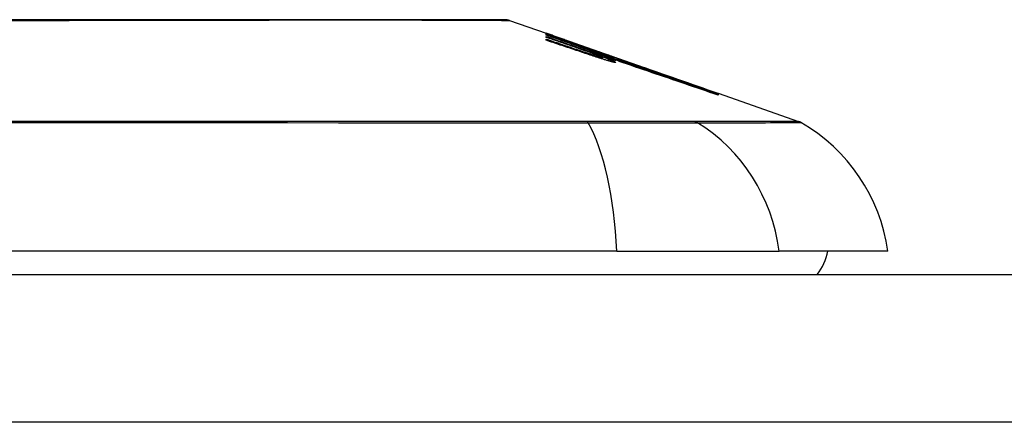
# Model space of a CAD drawing. Header units: inches. Extents: x 25 to 627, y 68 to 290.
# Tile 83 of 250: x 140.671 to 141.331, y 286.472 to 286.742. Entities that reach past the tile are written whole.
import ezdxf

# ---------------------------------------------------------------- set-up
doc = ezdxf.new("R2010")
doc.units = ezdxf.units.IN
doc.header["$MEASUREMENT"] = 0
doc.layers.add('Visible Edges(ANSI)', color=7, linetype='Continuous', lineweight=25)
doc.layers.add('Visible Tangent Edges(ANSI)', color=7, linetype='Continuous', lineweight=25)

msp = doc.modelspace()

# ---------------------------------------------------------------- linework, layer by layer
at = {"layer": 'Visible Edges(ANSI)'}
for p, q in [((140.99943, 286.74166), (141.02388, 286.73311)), ((141.02388, 286.73308), (141.02388, 286.73311)), ((141.02388, 286.73245), (141.02388, 286.73281)), ((141.02388, 286.73181), (141.02388, 286.73225)), ((141.04263, 286.72527), (141.02388, 286.73181)), ((141.02388, 286.73029), (141.02388, 286.73094)), ((141.0304, 286.73082), (141.07175, 286.71635)), ((141.02388, 286.72833), (141.02388, 286.72915)), ((141.04013, 286.72726), (141.04013, 286.72729)), ((141.04013, 286.72726), (141.04013, 286.72703)), ((141.04713, 286.7249), (141.04713, 286.72467)), ((141.05406, 286.72237), (141.05406, 286.72234)), ((141.05406, 286.72234), (141.05406, 286.72213)), ((141.05913, 286.71824), (141.05913, 286.71799)), ((141.06938, 286.71601), (141.06138, 286.71877)), ((141.06138, 286.71877), (141.06138, 286.71868)), ((141.06138, 286.71868), (141.06138, 286.71837)), ((141.06151, 286.71827), (141.06151, 286.71746)), ((141.06151, 286.71685), (141.06151, 286.71583)), ((141.06663, 286.71685), (141.07175, 286.71508)), ((141.06938, 286.71718), (141.06938, 286.7171)), ((141.06938, 286.7168), (141.06938, 286.71647)), ((141.06938, 286.71632), (141.06938, 286.71601)), ((141.07175, 286.71625), (141.07175, 286.71635)), ((141.07175, 286.71635), (141.13808, 286.69314)), ((141.07175, 286.71625), (141.07175, 286.71617)), ((141.07175, 286.71554), (141.07175, 286.716)), ((141.07175, 286.71508), (141.07175, 286.71544)), ((141.07175, 286.71508), (141.07175, 286.71479)), ((141.07288, 286.71413), (141.07288, 286.71411)), ((141.13808, 286.69314), (141.13808, 286.69302)), ((141.13913, 286.69277), (141.13913, 286.69265)), ((141.13913, 286.69277), (141.19297, 286.67393)), ((141.13913, 286.69262), (141.13913, 286.69223)), ((141.13913, 286.69216), (141.13913, 286.69153)), ((141.07131, 286.58702), (140.21393, 286.58702)), ((141.07131, 286.58702), (141.1801, 286.58702)), ((141.25286, 286.58702), (141.1801, 286.58702)), ((85.18862, 286.57127), (144.79362, 286.57127))]:
    msp.add_line(p, q, dxfattribs=at)
at = {"layer": 'Visible Edges(ANSI)', "flags": 128}
for points in [[(140.99782, 286.74194), (140.99739, 286.74194), (140.9961, 286.74195), (140.99397, 286.74195), (140.991, 286.74196), (140.9872, 286.74197), (140.98255, 286.74198), (140.97708, 286.742), (140.97079, 286.74201), (140.9637, 286.74203), (140.95584, 286.74204), (140.94724, 286.74206), (140.93794, 286.74208), (140.92795, 286.74209), (140.91726, 286.74211), (140.90591, 286.74212), (140.89393, 286.74213), (140.88134, 286.74212), (140.86817, 286.74211), (140.85446, 286.74209), (140.84026, 286.74208), (140.82555, 286.74206), (140.81037, 286.74204), (140.79478, 286.74203), (140.77883, 286.74201), (140.76258, 286.742), (140.74609, 286.74198), (140.72933, 286.74197), (140.71232, 286.74196), (140.69513, 286.74195), (140.67782, 286.74195), (140.66044, 286.74194)], [(141.02388, 286.73309), (141.02485, 286.73276), (141.02582, 286.73242), (141.02679, 286.73208), (141.02776, 286.73174), (141.02874, 286.73141), (141.02971, 286.73107), (141.03068, 286.73073), (141.03166, 286.73038), (141.03263, 286.73004), (141.0336, 286.7297), (141.03458, 286.72936), (141.03555, 286.72902), (141.03652, 286.72867), (141.03749, 286.72833), (141.03846, 286.72799), (141.03943, 286.72764), (141.0404, 286.7273), (141.04136, 286.72695), (141.04233, 286.72661), (141.04329, 286.72627), (141.04425, 286.72592), (141.04521, 286.72558), (141.04617, 286.72524), (141.04713, 286.7249)], [(141.04013, 286.72729), (141.03946, 286.72753), (141.03878, 286.72777), (141.03811, 286.72801), (141.03744, 286.72825), (141.03676, 286.7285), (141.03609, 286.72874), (141.03541, 286.72898), (141.03474, 286.72922), (141.03406, 286.72946), (141.03338, 286.7297), (141.0327, 286.72995), (141.03203, 286.73019), (141.03135, 286.73043), (141.03067, 286.73067), (141.02999, 286.73091), (141.02931, 286.73115), (141.02863, 286.7314), (141.02795, 286.73164), (141.02727, 286.73188), (141.02659, 286.73212), (141.02591, 286.73236), (141.02524, 286.7326), (141.02456, 286.73284), (141.02388, 286.73308)], [(141.02388, 286.73281), (141.02456, 286.73258), (141.02523, 286.73235), (141.02591, 286.73212), (141.02659, 286.73189), (141.02727, 286.73166), (141.02795, 286.73143), (141.02862, 286.7312), (141.0293, 286.73097), (141.02998, 286.73073), (141.03066, 286.7305), (141.03134, 286.73027), (141.03201, 286.73004), (141.03269, 286.72981), (141.03337, 286.72958), (141.03405, 286.72935), (141.03472, 286.72911), (141.0354, 286.72888), (141.03608, 286.72865), (141.03675, 286.72842), (141.03743, 286.72819), (141.0381, 286.72796), (141.03878, 286.72773), (141.03945, 286.72749), (141.04013, 286.72726)], [(141.04728, 286.72462), (141.04631, 286.72495), (141.04534, 286.72528), (141.04437, 286.72561), (141.0434, 286.72593), (141.04243, 286.72626), (141.04145, 286.72659), (141.04048, 286.72692), (141.03951, 286.72724), (141.03853, 286.72757), (141.03756, 286.7279), (141.03658, 286.72822), (141.0356, 286.72855), (141.03463, 286.72888), (141.03365, 286.7292), (141.03267, 286.72953), (141.03169, 286.72986), (141.03072, 286.73018), (141.02974, 286.73051), (141.02876, 286.73083), (141.02778, 286.73116), (141.02681, 286.73148), (141.02583, 286.7318), (141.02485, 286.73213), (141.02388, 286.73245)], [(141.02388, 286.73225), (141.02577, 286.73159), (141.02766, 286.73093), (141.02956, 286.73026), (141.03145, 286.7296), (141.03335, 286.72893), (141.03525, 286.72827), (141.03714, 286.72761), (141.03904, 286.72694), (141.04094, 286.72628), (141.04284, 286.72561), (141.04474, 286.72495), (141.04664, 286.72428), (141.04854, 286.72362), (141.05044, 286.72295), (141.05234, 286.72229), (141.05424, 286.72162), (141.05613, 286.72096), (141.05803, 286.7203), (141.05992, 286.71963), (141.06182, 286.71897), (141.06371, 286.71831), (141.0656, 286.71765), (141.06749, 286.71698), (141.06938, 286.71632)], [(141.02388, 286.73094), (141.02507, 286.73053), (141.02627, 286.73012), (141.02747, 286.72971), (141.02867, 286.72929), (141.02987, 286.72888), (141.03106, 286.72847), (141.03226, 286.72805), (141.03346, 286.72764), (141.03466, 286.72723), (141.03586, 286.72681), (141.03706, 286.7264), (141.03826, 286.72599), (141.03946, 286.72557), (141.04066, 286.72516), (141.04186, 286.72474), (141.04305, 286.72433), (141.04425, 286.72392), (141.04545, 286.7235), (141.04665, 286.72309), (141.04785, 286.72268), (141.04904, 286.72226), (141.05024, 286.72185), (141.05143, 286.72144), (141.05263, 286.72103)], [(141.04263, 286.72388), (141.04185, 286.72415), (141.04107, 286.72442), (141.04029, 286.72468), (141.03951, 286.72495), (141.03873, 286.72522), (141.03794, 286.72549), (141.03716, 286.72575), (141.03638, 286.72602), (141.0356, 286.72629), (141.03482, 286.72655), (141.03404, 286.72682), (141.03326, 286.72709), (141.03247, 286.72736), (141.03169, 286.72762), (141.03091, 286.72789), (141.03013, 286.72816), (141.02935, 286.72843), (141.02857, 286.72869), (141.02778, 286.72896), (141.027, 286.72923), (141.02622, 286.72949), (141.02544, 286.72976), (141.02466, 286.73003), (141.02388, 286.73029)], [(141.02388, 286.72915), (141.02507, 286.72875), (141.02627, 286.72834), (141.02747, 286.72794), (141.02867, 286.72754), (141.02987, 286.72714), (141.03107, 286.72673), (141.03226, 286.72633), (141.03346, 286.72592), (141.03466, 286.72552), (141.03586, 286.72512), (141.03706, 286.72471), (141.03826, 286.72431), (141.03946, 286.7239), (141.04066, 286.7235), (141.04186, 286.72309), (141.04306, 286.72269), (141.04425, 286.72229), (141.04545, 286.72188), (141.04665, 286.72148), (141.04785, 286.72107), (141.04904, 286.72067), (141.05024, 286.72026), (141.05143, 286.71986), (141.05263, 286.71946)], [(141.05244, 286.71877), (141.05126, 286.71916), (141.05007, 286.71956), (141.04888, 286.71996), (141.04769, 286.72036), (141.0465, 286.72076), (141.04531, 286.72116), (141.04412, 286.72156), (141.04293, 286.72196), (141.04174, 286.72236), (141.04055, 286.72275), (141.03936, 286.72315), (141.03817, 286.72355), (141.03698, 286.72395), (141.03579, 286.72435), (141.03459, 286.72475), (141.0334, 286.72515), (141.03221, 286.72554), (141.03102, 286.72594), (141.02983, 286.72634), (141.02864, 286.72674), (141.02745, 286.72713), (141.02626, 286.72753), (141.02507, 286.72793), (141.02388, 286.72833)], [(141.05666, 286.72026), (141.05612, 286.72046), (141.05558, 286.72066), (141.05503, 286.72086), (141.05448, 286.72106), (141.05392, 286.72126), (141.05335, 286.72147), (141.05279, 286.72167), (141.05222, 286.72188), (141.05164, 286.72209), (141.05106, 286.72229), (141.05048, 286.7225), (141.0499, 286.72271), (141.04931, 286.72292), (141.04871, 286.72313), (141.04812, 286.72334), (141.04752, 286.72356), (141.04692, 286.72377), (141.04631, 286.72398), (141.0457, 286.7242), (141.04509, 286.72441), (141.04448, 286.72463), (141.04387, 286.72484), (141.04325, 286.72506), (141.04263, 286.72527)], [(141.04713, 286.7249), (141.04806, 286.72458), (141.04898, 286.72426), (141.04991, 286.72394), (141.05084, 286.72362), (141.05177, 286.72329), (141.0527, 286.72297), (141.05363, 286.72265), (141.05456, 286.72233), (141.05549, 286.72201), (141.05642, 286.72169), (141.05735, 286.72136), (141.05828, 286.72104), (141.05921, 286.72072), (141.06014, 286.7204), (141.06106, 286.72007), (141.06199, 286.71975), (141.06292, 286.71943), (141.06384, 286.71911), (141.06477, 286.71879), (141.06569, 286.71846), (141.06662, 286.71814), (141.06754, 286.71782), (141.06846, 286.7175), (141.06938, 286.71718)], [(141.06938, 286.71647), (141.06848, 286.7168), (141.06758, 286.71713), (141.06667, 286.71747), (141.06576, 286.71781), (141.06485, 286.71815), (141.06394, 286.71848), (141.06302, 286.71882), (141.0621, 286.71916), (141.06118, 286.7195), (141.06026, 286.71985), (141.05934, 286.72019), (141.05841, 286.72053), (141.05748, 286.72087), (141.05656, 286.72121), (141.05563, 286.72155), (141.0547, 286.7219), (141.05377, 286.72224), (141.05284, 286.72258), (141.05191, 286.72292), (141.05099, 286.72326), (141.05006, 286.7236), (141.04913, 286.72394), (141.0482, 286.72428), (141.04728, 286.72462)], [(141.05666, 286.71892), (141.05612, 286.71912), (141.05558, 286.71932), (141.05502, 286.71952), (141.05447, 286.71972), (141.05391, 286.71992), (141.05335, 286.72013), (141.05278, 286.72033), (141.05221, 286.72054), (141.05163, 286.72074), (141.05105, 286.72095), (141.05047, 286.72115), (141.04989, 286.72136), (141.0493, 286.72157), (141.0487, 286.72178), (141.04811, 286.72199), (141.04751, 286.7222), (141.04691, 286.72241), (141.0463, 286.72262), (141.0457, 286.72283), (141.04509, 286.72304), (141.04448, 286.72325), (141.04386, 286.72346), (141.04325, 286.72367), (141.04263, 286.72388)], [(141.06463, 286.71487), (141.06413, 286.71502), (141.06364, 286.71517), (141.06314, 286.71532), (141.06264, 286.71548), (141.06214, 286.71563), (141.06163, 286.71579), (141.06112, 286.71595), (141.06062, 286.71611), (141.06011, 286.71627), (141.0596, 286.71643), (141.05908, 286.71659), (141.05857, 286.71676), (141.05806, 286.71692), (141.05754, 286.71709), (141.05703, 286.71725), (141.05652, 286.71742), (141.056, 286.71759), (141.05549, 286.71775), (141.05498, 286.71792), (141.05447, 286.71809), (141.05396, 286.71826), (141.05345, 286.71843), (141.05295, 286.7186), (141.05244, 286.71877)], [(141.05263, 286.72103), (141.05287, 286.72094), (141.05312, 286.72086), (141.05337, 286.72077), (141.05362, 286.72069), (141.05386, 286.7206), (141.05411, 286.72052), (141.05436, 286.72043), (141.05461, 286.72035), (141.05486, 286.72027), (141.05511, 286.72018), (141.05536, 286.7201), (141.05561, 286.72002), (141.05586, 286.71994), (141.0561, 286.71985), (141.05635, 286.71977), (141.05659, 286.71969), (141.05684, 286.71961), (141.05708, 286.71953), (141.05732, 286.71946), (141.05756, 286.71938), (141.0578, 286.7193), (141.05804, 286.71923), (141.05827, 286.71915), (141.0585, 286.71908)], [(141.05263, 286.71946), (141.05287, 286.71937), (141.05312, 286.71929), (141.05337, 286.71921), (141.05362, 286.71913), (141.05386, 286.71904), (141.05411, 286.71896), (141.05436, 286.71888), (141.05461, 286.7188), (141.05486, 286.71872), (141.05511, 286.71864), (141.05536, 286.71856), (141.05561, 286.71848), (141.05585, 286.7184), (141.0561, 286.71832), (141.05635, 286.71824), (141.05659, 286.71816), (141.05684, 286.71809), (141.05708, 286.71801), (141.05732, 286.71794), (141.05756, 286.71786), (141.0578, 286.71779), (141.05804, 286.71772), (141.05827, 286.71764), (141.0585, 286.71757)], [(141.06938, 286.7171), (141.06874, 286.71732), (141.06811, 286.71754), (141.06747, 286.71776), (141.06683, 286.71798), (141.0662, 286.7182), (141.06556, 286.71842), (141.06492, 286.71864), (141.06428, 286.71886), (141.06364, 286.71908), (141.06301, 286.7193), (141.06237, 286.71952), (141.06173, 286.71974), (141.06109, 286.71996), (141.06045, 286.72018), (141.05981, 286.7204), (141.05917, 286.72061), (141.05854, 286.72083), (141.0579, 286.72105), (141.05726, 286.72127), (141.05662, 286.72149), (141.05598, 286.72171), (141.05534, 286.72193), (141.0547, 286.72215), (141.05406, 286.72237)], [(141.05406, 286.72234), (141.0547, 286.72211), (141.05534, 286.72188), (141.05599, 286.72165), (141.05663, 286.72142), (141.05727, 286.72119), (141.05791, 286.72095), (141.05855, 286.72072), (141.05919, 286.72049), (141.05983, 286.72026), (141.06047, 286.72003), (141.06111, 286.7198), (141.06175, 286.71957), (141.06239, 286.71933), (141.06303, 286.7191), (141.06366, 286.71887), (141.0643, 286.71864), (141.06494, 286.71841), (141.06558, 286.71818), (141.06621, 286.71795), (141.06685, 286.71772), (141.06748, 286.71749), (141.06811, 286.71726), (141.06875, 286.71703), (141.06938, 286.7168)], [(141.06148, 286.7183), (141.06143, 286.71834), (141.06136, 286.71837), (141.06128, 286.71842), (141.06119, 286.71847), (141.06108, 286.71852), (141.06096, 286.71858), (141.06082, 286.71864), (141.06067, 286.71871), (141.0605, 286.71878), (141.06033, 286.71885), (141.06014, 286.71893), (141.05993, 286.71902), (141.05972, 286.7191), (141.05949, 286.71919), (141.05925, 286.71929), (141.059, 286.71939), (141.05874, 286.71949), (141.05847, 286.71959), (141.05819, 286.7197), (141.0579, 286.7198), (141.05761, 286.71992), (141.0573, 286.72003), (141.05698, 286.72015), (141.05666, 286.72026)], [(141.06148, 286.71689), (141.06143, 286.71693), (141.06136, 286.71698), (141.06128, 286.71702), (141.06119, 286.71708), (141.06108, 286.71714), (141.06096, 286.7172), (141.06082, 286.71726), (141.06067, 286.71734), (141.0605, 286.71741), (141.06032, 286.71749), (141.06013, 286.71757), (141.05993, 286.71766), (141.05971, 286.71775), (141.05949, 286.71784), (141.05925, 286.71794), (141.059, 286.71804), (141.05874, 286.71814), (141.05847, 286.71824), (141.05819, 286.71835), (141.0579, 286.71846), (141.05761, 286.71857), (141.0573, 286.71869), (141.05698, 286.71881), (141.05666, 286.71892)], [(141.13913, 286.69265), (141.13581, 286.69381), (141.13248, 286.69497), (141.12912, 286.69615), (141.12574, 286.69733), (141.12235, 286.69851), (141.11895, 286.6997), (141.11553, 286.70089), (141.1121, 286.70209), (141.10866, 286.70329), (141.10521, 286.70449), (141.10176, 286.7057), (141.0983, 286.70691), (141.09484, 286.70812), (141.09138, 286.70932), (141.08792, 286.71053), (141.08445, 286.71174), (141.081, 286.71295), (141.07754, 286.71415), (141.0741, 286.71535), (141.07066, 286.71655), (141.06723, 286.71775), (141.06382, 286.71894), (141.06042, 286.72013), (141.05703, 286.72131)], [(141.05703, 286.72131), (141.05764, 286.7211), (141.05826, 286.72089), (141.05887, 286.72068), (141.05948, 286.72047), (141.0601, 286.72026), (141.06071, 286.72005), (141.06133, 286.71983), (141.06194, 286.71962), (141.06256, 286.71941), (141.06317, 286.7192), (141.06378, 286.71899), (141.0644, 286.71878), (141.06501, 286.71857), (141.06563, 286.71836), (141.06624, 286.71815), (141.06685, 286.71794), (141.06747, 286.71773), (141.06808, 286.71752), (141.06869, 286.7173), (141.0693, 286.71709), (141.06992, 286.71688), (141.07053, 286.71667), (141.07114, 286.71646), (141.07175, 286.71625)], [(141.0585, 286.71908), (141.05874, 286.719), (141.05896, 286.71893), (141.05919, 286.71886), (141.0594, 286.7188), (141.05961, 286.71874), (141.05981, 286.71868), (141.06, 286.71862), (141.06018, 286.71857), (141.06035, 286.71852), (141.06052, 286.71847), (141.06067, 286.71843), (141.06081, 286.71839), (141.06094, 286.71836), (141.06105, 286.71833), (141.06116, 286.71831), (141.06125, 286.71829), (141.06133, 286.71827), (141.06139, 286.71826), (141.06144, 286.71826), (141.06148, 286.71826), (141.0615, 286.71826), (141.06151, 286.71827), (141.0615, 286.71828), (141.06148, 286.7183)], [(141.0585, 286.71757), (141.05874, 286.7175), (141.05897, 286.71744), (141.05919, 286.71737), (141.0594, 286.71731), (141.05961, 286.71725), (141.05981, 286.71719), (141.06, 286.71714), (141.06019, 286.71709), (141.06036, 286.71705), (141.06052, 286.71701), (141.06067, 286.71697), (141.06081, 286.71693), (141.06094, 286.71691), (141.06106, 286.71688), (141.06116, 286.71686), (141.06125, 286.71685), (141.06133, 286.71684), (141.06139, 286.71683), (141.06144, 286.71683), (141.06148, 286.71683), (141.0615, 286.71684), (141.06151, 286.71685), (141.0615, 286.71687), (141.06148, 286.71689)], [(141.06463, 286.71645), (141.0644, 286.71652), (141.06418, 286.71659), (141.06395, 286.71667), (141.06373, 286.71674), (141.0635, 286.71681), (141.06327, 286.71689), (141.06305, 286.71696), (141.06282, 286.71703), (141.06259, 286.71711), (141.06236, 286.71718), (141.06213, 286.71725), (141.0619, 286.71733), (141.06167, 286.7174), (141.06144, 286.71748), (141.06121, 286.71755), (141.06098, 286.71763), (141.06075, 286.7177), (141.06052, 286.71778), (141.06029, 286.71786), (141.06006, 286.71793), (141.05982, 286.71801), (141.05959, 286.71808), (141.05936, 286.71816), (141.05913, 286.71824)], [(141.05913, 286.71824), (141.05996, 286.71794), (141.06077, 286.71764), (141.06156, 286.71735), (141.06233, 286.71707), (141.06307, 286.71679), (141.06379, 286.71652), (141.06448, 286.71625), (141.06514, 286.716), (141.06577, 286.71575), (141.06636, 286.71551), (141.06693, 286.71528), (141.06746, 286.71506), (141.06795, 286.71486), (141.0684, 286.71466), (141.06881, 286.71448), (141.06919, 286.7143), (141.06952, 286.71414), (141.06981, 286.714), (141.07006, 286.71386), (141.07026, 286.71374), (141.07041, 286.71364), (141.07052, 286.71355), (141.07059, 286.71347), (141.0706, 286.71341)], [(141.06138, 286.71868), (141.06206, 286.71842), (141.06273, 286.71818), (141.06338, 286.71794), (141.064, 286.7177), (141.06461, 286.71747), (141.06519, 286.71725), (141.06574, 286.71704), (141.06628, 286.71683), (141.06678, 286.71663), (141.06726, 286.71644), (141.06771, 286.71626), (141.06814, 286.71608), (141.06853, 286.71592), (141.06889, 286.71577), (141.06921, 286.71562), (141.06951, 286.71549), (141.06977, 286.71537), (141.07, 286.71525), (141.07019, 286.71515), (141.07034, 286.71506), (141.07046, 286.71499), (141.07055, 286.71492), (141.07059, 286.71487), (141.0706, 286.71482)], [(141.06313, 286.71912), (141.06627, 286.71803), (141.06942, 286.71693), (141.07258, 286.71583), (141.07575, 286.71472), (141.07893, 286.71362), (141.08212, 286.71251), (141.08531, 286.71139), (141.0885, 286.71028), (141.0917, 286.70916), (141.0949, 286.70805), (141.0981, 286.70693), (141.1013, 286.70582), (141.10449, 286.7047), (141.10768, 286.70359), (141.11087, 286.70248), (141.11405, 286.70137), (141.11723, 286.70026), (141.12039, 286.69916), (141.12355, 286.69805), (141.12669, 286.69696), (141.12982, 286.69586), (141.13294, 286.69478), (141.13604, 286.69369), (141.13913, 286.69262)], [(141.07175, 286.716), (141.07139, 286.71613), (141.07104, 286.71626), (141.07068, 286.71639), (141.07032, 286.71652), (141.06996, 286.71665), (141.0696, 286.71678), (141.06924, 286.71691), (141.06888, 286.71704), (141.06852, 286.71717), (141.06817, 286.7173), (141.06781, 286.71743), (141.06745, 286.71756), (141.06709, 286.71769), (141.06673, 286.71782), (141.06637, 286.71795), (141.06601, 286.71808), (141.06565, 286.71821), (141.06529, 286.71834), (141.06493, 286.71847), (141.06457, 286.7186), (141.06421, 286.71873), (141.06385, 286.71886), (141.06349, 286.71899), (141.06313, 286.71912)], [(141.0706, 286.71482), (141.07059, 286.71481), (141.07055, 286.7148), (141.07048, 286.7148), (141.07039, 286.71481), (141.07028, 286.71483), (141.07015, 286.71486), (141.06999, 286.71489), (141.06981, 286.71493), (141.06961, 286.71498), (141.06939, 286.71504), (141.06914, 286.7151), (141.06888, 286.71517), (141.0686, 286.71525), (141.06831, 286.71533), (141.068, 286.71542), (141.06767, 286.71552), (141.06733, 286.71562), (141.06697, 286.71572), (141.0666, 286.71583), (141.06623, 286.71595), (141.06584, 286.71607), (141.06544, 286.71619), (141.06504, 286.71632), (141.06463, 286.71645)], [(141.0706, 286.71341), (141.07059, 286.71339), (141.07055, 286.71337), (141.07049, 286.71337), (141.0704, 286.71337), (141.07029, 286.71338), (141.07016, 286.7134), (141.07, 286.71342), (141.06982, 286.71346), (141.06962, 286.7135), (141.0694, 286.71355), (141.06916, 286.7136), (141.0689, 286.71366), (141.06862, 286.71373), (141.06833, 286.71381), (141.06802, 286.71389), (141.06769, 286.71398), (141.06735, 286.71407), (141.06699, 286.71417), (141.06662, 286.71428), (141.06624, 286.71439), (141.06585, 286.7145), (141.06545, 286.71462), (141.06504, 286.71474), (141.06463, 286.71487)], [(141.07288, 286.71411), (141.07288, 286.71414), (141.07286, 286.71418), (141.07281, 286.71423), (141.07274, 286.71428), (141.07264, 286.71434), (141.07252, 286.71441), (141.07238, 286.71449), (141.07221, 286.71458), (141.07202, 286.71467), (141.0718, 286.71477), (141.07157, 286.71488), (141.07131, 286.71499), (141.07102, 286.71511), (141.07072, 286.71524), (141.0704, 286.71538), (141.07005, 286.71552), (141.06969, 286.71566), (141.0693, 286.71582), (141.0689, 286.71598), (141.06848, 286.71614), (141.06804, 286.71631), (141.06759, 286.71649), (141.06712, 286.71667), (141.06663, 286.71685)], [(141.13913, 286.69223), (141.13637, 286.69319), (141.1336, 286.69415), (141.13083, 286.69511), (141.12804, 286.69608), (141.12525, 286.69705), (141.12245, 286.69802), (141.11964, 286.69899), (141.11683, 286.69996), (141.11402, 286.70094), (141.1112, 286.70191), (141.10837, 286.70289), (141.10555, 286.70387), (141.10272, 286.70485), (141.09989, 286.70583), (141.09706, 286.7068), (141.09424, 286.70778), (141.09141, 286.70876), (141.08859, 286.70973), (141.08577, 286.71071), (141.08296, 286.71168), (141.08015, 286.71265), (141.07734, 286.71362), (141.07454, 286.71458), (141.07175, 286.71554)], [(141.07175, 286.71544), (141.07454, 286.71448), (141.07734, 286.71351), (141.08015, 286.71255), (141.08296, 286.71158), (141.08577, 286.71061), (141.08859, 286.70964), (141.09141, 286.70866), (141.09424, 286.70769), (141.09707, 286.70671), (141.09989, 286.70573), (141.10272, 286.70476), (141.10555, 286.70378), (141.10837, 286.70281), (141.1112, 286.70183), (141.11402, 286.70085), (141.11683, 286.69988), (141.11964, 286.69891), (141.12245, 286.69794), (141.12525, 286.69697), (141.12804, 286.696), (141.13083, 286.69504), (141.1336, 286.69407), (141.13637, 286.69312), (141.13913, 286.69216)], [(141.13913, 286.69153), (141.13641, 286.69246), (141.13369, 286.69339), (141.13096, 286.69433), (141.12821, 286.69527), (141.12547, 286.69621), (141.12271, 286.69715), (141.11996, 286.69809), (141.11719, 286.69904), (141.11442, 286.69998), (141.11165, 286.70093), (141.10888, 286.70188), (141.1061, 286.70282), (141.10332, 286.70377), (141.10055, 286.70472), (141.09777, 286.70566), (141.09499, 286.70661), (141.09221, 286.70755), (141.08944, 286.7085), (141.08667, 286.70944), (141.0839, 286.71038), (141.08114, 286.71131), (141.07838, 286.71225), (141.07563, 286.71318), (141.07288, 286.71411)]]:
    msp.add_lwpolyline(points, dxfattribs=at)
at = {"layer": 'Visible Edges(ANSI)'}
for centre, radius, start, end in [((140.99781, 286.73702), 0.00492, 70.70995, 89.82686), ((141.18971, 286.66464), 0.00984, 60.18311, 70.70995), ((141.13588, 286.5707), 0.11811, 7.9413, 60.18311), ((141.17412, 286.59489), 0.03937, 323.1301, 348.46304)]:
    msp.add_arc(centre, radius, start, end, dxfattribs=at)
at = {"layer": 'Visible Tangent Edges(ANSI)'}
for p, q in [((141.05263, 286.72103), (141.05263, 286.72039)), ((141.05263, 286.71946), (141.05263, 286.7187)), ((141.0585, 286.71908), (141.0585, 286.71823)), ((141.0585, 286.71757), (141.0585, 286.71678)), ((141.05143, 286.67396), (141.05096, 286.67396)), ((141.12335, 286.67396), (141.12318, 286.67396)), ((144.79362, 286.47227), (85.18862, 286.47227))]:
    msp.add_line(p, q, dxfattribs=at)
at = {"layer": 'Visible Tangent Edges(ANSI)', "flags": 128}
for points in [[(140.6633, 286.74167), (140.67364, 286.74167), (140.68396, 286.74168), (140.69426, 286.74168), (140.70451, 286.74169), (140.71471, 286.7417), (140.72483, 286.74171), (140.73488, 286.74173), (140.74483, 286.74174), (140.75468, 286.74175), (140.76444, 286.74177), (140.77412, 286.74178), (140.7837, 286.7418), (140.79317, 286.74182), (140.80251, 286.74183), (140.81171, 286.74185), (140.82076, 286.74187), (140.82965, 286.74189), (140.83837, 286.7419), (140.84692, 286.74192), (140.8553, 286.74194), (140.86349, 286.74195), (140.8715, 286.74197)], [(140.8715, 286.74197), (140.8735, 286.74197), (140.8755, 286.74198), (140.87748, 286.74198), (140.87945, 286.74198), (140.88141, 286.74198), (140.88336, 286.74199), (140.88529, 286.74199), (140.88721, 286.74199), (140.88911, 286.74199), (140.89101, 286.74199), (140.89289, 286.74199), (140.89475, 286.74199), (140.89661, 286.74199), (140.89845, 286.74199), (140.90027, 286.74199), (140.90208, 286.74199), (140.90388, 286.74199), (140.90567, 286.74199), (140.90744, 286.74198), (140.9092, 286.74198), (140.91094, 286.74198), (140.91267, 286.74198), (140.91438, 286.74197), (140.91608, 286.74197)], [(140.91608, 286.74197), (140.9226, 286.74195), (140.92888, 286.74194), (140.93493, 286.74192), (140.94074, 286.7419), (140.94629, 286.74189), (140.9516, 286.74187), (140.95665, 286.74185), (140.96144, 286.74183), (140.96597, 286.74182), (140.97023, 286.7418), (140.97421, 286.74178), (140.97791, 286.74177), (140.98132, 286.74175), (140.98445, 286.74174), (140.98728, 286.74173), (140.98982, 286.74171), (140.99206, 286.7417), (140.99401, 286.74169), (140.99566, 286.74169), (140.99702, 286.74168), (140.99807, 286.74167), (140.99883, 286.74167), (140.99928, 286.74166), (140.99943, 286.74166)], [(140.64296, 286.67318), (140.67765, 286.67317), (140.71236, 286.67317), (140.74705, 286.67316), (140.78168, 286.67315), (140.81623, 286.67313), (140.85064, 286.67312), (140.88488, 286.6731), (140.9189, 286.67307), (140.95267, 286.67305), (140.98615, 286.67303), (141.01933, 286.673), (141.05221, 286.67297)], [(141.05096, 286.67396), (141.0346, 286.67396), (141.01818, 286.67396), (141.00167, 286.67396), (140.9851, 286.67396), (140.96844, 286.67396), (140.95171, 286.67396), (140.9349, 286.67395), (140.91802, 286.67395), (140.90107, 286.67395), (140.88407, 286.67395), (140.86702, 286.67395), (140.84991, 286.67394), (140.83276, 286.67394), (140.81557, 286.67394), (140.79834, 286.67394), (140.78109, 286.67393), (140.76381, 286.67393), (140.74651, 286.67393), (140.7292, 286.67393), (140.71188, 286.67393), (140.69456, 286.67393), (140.67724, 286.67393), (140.65993, 286.67393)], [(141.12318, 286.67396), (141.12164, 286.67396), (141.11994, 286.67396), (141.1181, 286.67396), (141.11612, 286.67396), (141.11399, 286.67396), (141.11173, 286.67396), (141.10933, 286.67396), (141.1068, 286.67396), (141.10413, 286.67396), (141.10135, 286.67396), (141.09843, 286.67396), (141.0954, 286.67396), (141.09226, 286.67396), (141.089, 286.67396), (141.08564, 286.67396), (141.08218, 286.67396), (141.07862, 286.67396), (141.07498, 286.67396), (141.07124, 286.67396), (141.06742, 286.67396), (141.06352, 286.67396), (141.05956, 286.67396), (141.05552, 286.67396), (141.05143, 286.67396)], [(141.05221, 286.67297), (141.0564, 286.67296), (141.06053, 286.67295), (141.0646, 286.67294), (141.0686, 286.67294), (141.07251, 286.67293), (141.07634, 286.67292), (141.08008, 286.67292), (141.08373, 286.67291), (141.08728, 286.67291), (141.09072, 286.67291), (141.09405, 286.67291), (141.09727, 286.67291), (141.10037, 286.67291), (141.10334, 286.67291), (141.10619, 286.67291), (141.1089, 286.67291), (141.11148, 286.67292), (141.11392, 286.67292), (141.11621, 286.67293), (141.11836, 286.67294), (141.12036, 286.67294), (141.12221, 286.67295), (141.12391, 286.67296), (141.12544, 286.67297)], [(141.19297, 286.67393), (141.19285, 286.67393), (141.19248, 286.67393), (141.19187, 286.67393), (141.19102, 286.67393), (141.18993, 286.67393), (141.18858, 286.67393), (141.187, 286.67393), (141.18517, 286.67393), (141.1831, 286.67394), (141.18078, 286.67394), (141.17822, 286.67394), (141.17542, 286.67394), (141.17237, 286.67395), (141.16909, 286.67395), (141.16556, 286.67395), (141.1618, 286.67395), (141.1578, 286.67395), (141.15357, 286.67396), (141.1491, 286.67396), (141.14441, 286.67396), (141.13948, 286.67396), (141.13433, 286.67396), (141.12898, 286.67396), (141.12335, 286.67396)], [(141.12544, 286.67297), (141.131, 286.673), (141.13637, 286.673), (141.1415, 286.67301), (141.1464, 286.67303), (141.15108, 286.67304), (141.15552, 286.67305), (141.15972, 286.67306), (141.1637, 286.67307), (141.16743, 286.67308), (141.17093, 286.6731), (141.17419, 286.67311), (141.17721, 286.67312), (141.17999, 286.67312), (141.18253, 286.67313), (141.18483, 286.67314), (141.18689, 286.67315), (141.1887, 286.67315), (141.19027, 286.67316), (141.1916, 286.67317), (141.19268, 286.67317), (141.19353, 286.67317), (141.19413, 286.67317), (141.19449, 286.67318), (141.19461, 286.67318)]]:
    msp.add_lwpolyline(points, dxfattribs=at)
at = {"layer": 'Visible Tangent Edges(ANSI)'}
for centre, major_axis, ratio, start_param, end_param in [((141.05058, 286.66445), (0.00003, 0.00984), 0.32572, 5.760249, 6.023956), ((141.03271, 286.5707), (0, 0.11811), 0.32996, 4.850991, 5.75935), ((141.12079, 286.66445), (-0.00008, 0.00984), 0.945463, 5.751833, 6.01554), ((141.06967, 286.5707), (0, 0.11811), 0.943995, 4.850991, 5.75935)]:
    msp.add_ellipse(centre, major_axis=major_axis, ratio=ratio, start_param=start_param, end_param=end_param, dxfattribs=at)

doc.saveas('drawing.dxf')
